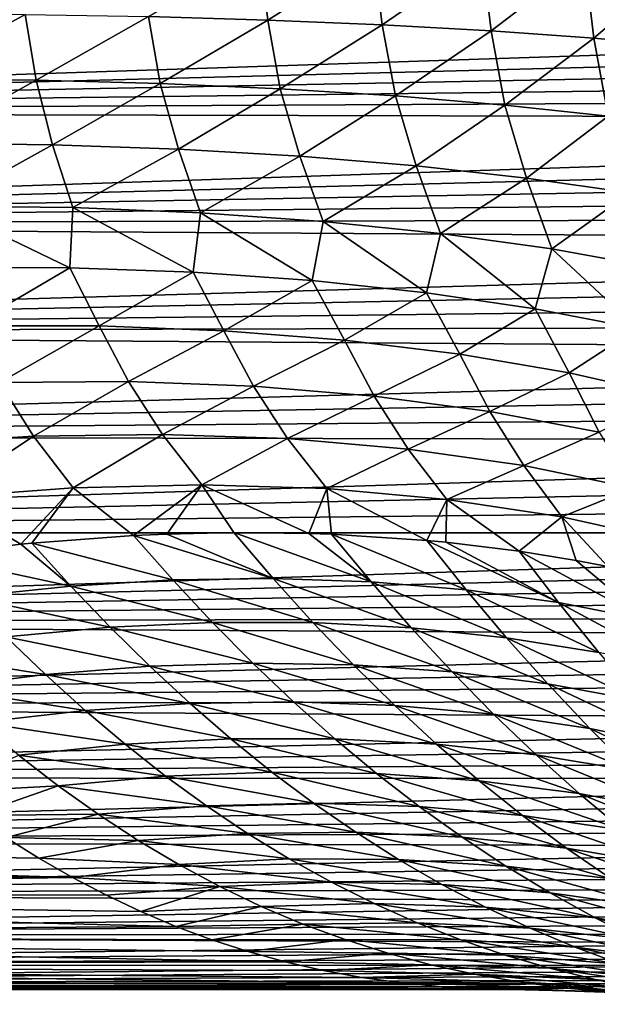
# Model space of a CAD drawing. Header units: metres. Extents: x -13 to 104, y -17 to 17.
# Tile 168 of 235: x 67.98 to 70.07, y -4.05 to -0.5. Entities that reach past the tile are written whole.
import ezdxf

# ---------------------------------------------------------------- set-up
doc = ezdxf.new("R2010")
doc.units = ezdxf.units.M
doc.layers.add('solid_508351', color=7, linetype='CONTINUOUS')

msp = doc.modelspace()

# ---------------------------------------------------------------- linework, layer by layer
at = {"layer": 'solid_508351'}
for points in [[(68.879478, -0.499518, -4.64039), (68.448586, -0.48682, -4.439441), (68.849823, -0.248699, -4.651345)], [(68.879478, -0.499518, -4.64039), (68.849823, -0.248699, -4.651345), (69.261673, -0.25729, -4.882775)], [(69.293098, -0.516939, -4.874534), (68.879478, -0.499518, -4.64039), (69.261673, -0.25729, -4.882775)], [(69.293098, -0.516939, -4.874534), (69.261673, -0.25729, -4.882775), (69.654022, -0.268211, -5.14582)], [(69.686852, -0.538972, -5.140401), (69.293098, -0.516939, -4.874534), (69.654022, -0.268211, -5.14582)], [(69.686852, -0.538972, -5.140401), (69.654022, -0.268211, -5.14582), (70.024445, -0.281395, -5.438846)], [(70.058258, -0.56548, -5.436319), (69.686852, -0.538972, -5.140401), (70.024445, -0.281395, -5.438846)], [(70.058258, -0.56548, -5.436319), (70.024445, -0.281395, -5.438846), (70.370636, -0.296759, -5.760036)], [(70.404976, -0.596295, -5.760427), (70.058258, -0.56548, -5.436319), (70.370636, -0.296759, -5.760036)], [(75.279472, -0.454725, 3.974069), (63.859383, -0.418046, 3.978093), (63.859383, -0.831669, 3.912586)], [(75.26004, -0.533, 3.96433), (75.279472, -0.454725, 3.974069), (63.859383, -0.831669, 3.912586)], [(67.581345, -0.712148, -4.111506), (67.545914, -0.47588, -4.141968), (68.003128, -0.478924, -4.272952)], [(68.042274, -0.716594, -4.245835), (67.581345, -0.712148, -4.111506), (68.003128, -0.478924, -4.272952)], [(68.042274, -0.716594, -4.245835), (68.003128, -0.478924, -4.272952), (68.448586, -0.48682, -4.439441)], [(68.491112, -0.72837, -4.415908), (68.042274, -0.716594, -4.245835), (68.448586, -0.48682, -4.439441)], [(68.491112, -0.72837, -4.415908), (68.448586, -0.48682, -4.439441), (68.879478, -0.499518, -4.64039)], [(75.237114, -0.61243, 3.952838), (75.26004, -0.533, 3.96433), (63.859383, -0.831669, 3.912586)], [(68.92498, -0.747401, -4.620636), (68.491112, -0.72837, -4.415908), (68.879478, -0.499518, -4.64039)], [(68.92498, -0.747401, -4.620636), (68.879478, -0.499518, -4.64039), (69.293098, -0.516939, -4.874534)], [(69.341095, -0.773564, -4.858706), (68.92498, -0.747401, -4.620636), (69.293098, -0.516939, -4.874534)], [(69.341095, -0.773564, -4.858706), (69.293098, -0.516939, -4.874534), (69.686852, -0.538972, -5.140401)], [(69.736801, -0.806691, -5.128591), (69.341095, -0.773564, -4.858706), (69.686852, -0.538972, -5.140401)], [(69.736801, -0.806691, -5.128591), (69.686852, -0.538972, -5.140401), (70.058258, -0.56548, -5.436319)], [(70.109558, -0.846571, -5.428563), (69.736801, -0.806691, -5.128591), (70.058258, -0.56548, -5.436319)], [(70.109558, -0.846571, -5.428563), (70.058258, -0.56548, -5.436319), (70.404976, -0.596295, -5.760427)], [(75.210426, -0.693286, 3.939461), (75.237114, -0.61243, 3.952838), (63.859383, -0.831669, 3.912586)], [(75.180168, -0.775334, 3.924138), (75.210426, -0.693286, 3.939461), (63.859383, -0.831669, 3.912586)], [(67.635162, -0.944493, -4.070421), (67.581345, -0.712148, -4.111506), (68.042274, -0.716594, -4.245835)], [(68.102188, -0.94991, -4.210325), (67.635162, -0.944493, -4.070421), (68.042274, -0.716594, -4.245835)], [(68.102188, -0.94991, -4.210325), (68.042274, -0.716594, -4.245835), (68.491112, -0.72837, -4.415908)], [(68.556572, -0.965319, -4.386442), (68.102188, -0.94991, -4.210325), (68.491112, -0.72837, -4.415908)], [(68.556572, -0.965319, -4.386442), (68.491112, -0.72837, -4.415908), (68.92498, -0.747401, -4.620636)], [(75.145622, -0.859097, 3.906655), (75.180168, -0.775334, 3.924138), (63.859383, -0.831669, 3.912586)], [(68.9953, -0.990617, -4.597609), (68.556572, -0.965319, -4.386442), (68.92498, -0.747401, -4.620636)], [(68.9953, -0.990617, -4.597609), (68.92498, -0.747401, -4.620636), (69.341095, -0.773564, -4.858706)], [(69.415482, -1.025637, -4.842429), (68.9953, -0.990617, -4.597609), (69.341095, -0.773564, -4.858706)], [(69.415482, -1.025637, -4.842429), (69.341095, -0.773564, -4.858706), (69.736801, -0.806691, -5.128591)], [(69.814339, -1.070149, -5.119285), (69.415482, -1.025637, -4.842429), (69.736801, -0.806691, -5.128591)], [(69.814339, -1.070149, -5.119285), (69.736801, -0.806691, -5.128591), (70.109558, -0.846571, -5.428563)], [(75.145622, -0.859097, 3.906655), (63.859383, -0.831669, 3.912586), (63.859383, -1.23598, 3.804242)], [(70.189232, -1.123857, -5.426347), (69.814339, -1.070149, -5.119285), (70.109558, -0.846571, -5.428563)], [(75.106697, -0.944626, 3.88686), (75.145622, -0.859097, 3.906655), (63.859383, -1.23598, 3.804242)], [(75.063377, -1.031832, 3.864625), (75.106697, -0.944626, 3.88686), (63.859383, -1.23598, 3.804242)], [(67.702438, -1.171306, -4.018052), (67.635162, -0.944493, -4.070421), (68.102188, -0.94991, -4.210325)], [(68.175896, -1.17695, -4.164871), (67.702438, -1.171306, -4.018052), (68.102188, -0.94991, -4.210325)], [(68.175896, -1.17695, -4.164871), (68.102188, -0.94991, -4.210325), (68.556572, -0.965319, -4.386442)], [(68.636086, -1.195413, -4.348266), (68.175896, -1.17695, -4.164871), (68.556572, -0.965319, -4.386442)], [(68.636086, -1.195413, -4.348266), (68.556572, -0.965319, -4.386442), (68.9953, -0.990617, -4.597609)], [(69.079865, -1.226571, -4.566985), (68.636086, -1.195413, -4.348266), (68.9953, -0.990617, -4.597609)], [(69.079865, -1.226571, -4.566985), (68.9953, -0.990617, -4.597609), (69.415482, -1.025637, -4.842429)], [(69.504196, -1.270209, -4.819534), (69.079865, -1.226571, -4.566985), (69.415482, -1.025637, -4.842429)], [(69.504196, -1.270209, -4.819534), (69.415482, -1.025637, -4.842429), (69.814339, -1.070149, -5.119285)], [(75.014664, -1.1213, 3.83962), (75.063377, -1.031832, 3.864625), (63.859383, -1.23598, 3.804242)], [(69.906197, -1.326031, -5.104189), (69.504196, -1.270209, -4.819534), (69.814339, -1.070149, -5.119285)], [(69.906197, -1.326031, -5.104189), (69.814339, -1.070149, -5.119285), (70.189232, -1.123857, -5.426347)], [(74.960739, -1.212895, 3.811677), (75.014664, -1.1213, 3.83962), (63.859383, -1.23598, 3.804242)], [(70.283112, -1.393655, -5.419006), (69.906197, -1.326031, -5.104189), (70.189232, -1.123857, -5.426347)], [(68.164749, -1.393795, -4.075086), (67.702438, -1.171306, -4.018052), (68.175896, -1.17695, -4.164871)], [(68.164749, -1.393795, -4.075086), (67.707924, -1.391821, -3.93442), (67.702438, -1.171306, -4.018052)], [(68.60968, -1.409994, -4.248998), (68.164749, -1.393795, -4.075086), (68.175896, -1.17695, -4.164871)], [(68.60968, -1.409994, -4.248998), (68.175896, -1.17695, -4.164871), (68.636086, -1.195413, -4.348266)], [(69.039909, -1.440314, -4.455054), (68.60968, -1.409994, -4.248998), (68.636086, -1.195413, -4.348266)], [(69.039909, -1.440314, -4.455054), (68.636086, -1.195413, -4.348266), (69.079865, -1.226571, -4.566985)], [(74.901253, -1.306599, 3.780582), (74.960739, -1.212895, 3.811677), (63.859383, -1.23598, 3.804242)], [(74.901253, -1.306599, 3.780582), (63.859383, -1.23598, 3.804242), (63.859383, -1.626961, 3.654177)], [(69.452705, -1.484563, -4.691946), (69.039909, -1.440314, -4.455054), (69.079865, -1.226571, -4.566985)], [(69.452705, -1.484563, -4.691946), (69.079865, -1.226571, -4.566985), (69.504196, -1.270209, -4.819534)], [(69.845451, -1.54246, -4.958172), (69.452705, -1.484563, -4.691946), (69.504196, -1.270209, -4.819534)], [(69.845451, -1.54246, -4.958172), (69.504196, -1.270209, -4.819534), (69.906197, -1.326031, -5.104189)], [(74.835289, -1.402675, 3.745998), (74.901253, -1.306599, 3.780582), (63.859383, -1.626961, 3.654177)], [(70.215652, -1.613639, -5.252044), (69.845451, -1.54246, -4.958172), (69.906197, -1.326031, -5.104189)], [(70.215652, -1.613639, -5.252044), (69.906197, -1.326031, -5.104189), (70.283112, -1.393655, -5.419006)], [(74.763191, -1.500871, 3.707747), (74.835289, -1.402675, 3.745998), (63.859383, -1.626961, 3.654177)], [(67.807251, -1.604048, -3.861739), (67.707924, -1.391821, -3.93442), (68.164749, -1.393795, -4.075086)], [(68.270554, -1.604111, -4.012597), (67.807251, -1.604048, -3.861739), (68.164749, -1.393795, -4.075086)], [(68.270554, -1.604111, -4.012597), (68.164749, -1.393795, -4.075086), (68.60968, -1.409994, -4.248998)], [(68.721313, -1.621293, -4.196786), (68.270554, -1.604111, -4.012597), (68.60968, -1.409994, -4.248998)], [(68.721313, -1.621293, -4.196786), (68.60968, -1.409994, -4.248998), (69.039909, -1.440314, -4.455054)], [(69.156563, -1.655481, -4.413095), (68.721313, -1.621293, -4.196786), (69.039909, -1.440314, -4.455054)], [(69.156563, -1.655481, -4.413095), (69.039909, -1.440314, -4.455054), (69.452705, -1.484563, -4.691946)], [(69.573456, -1.706451, -4.660102), (69.156563, -1.655481, -4.413095), (69.452705, -1.484563, -4.691946)], [(69.573456, -1.706451, -4.660102), (69.452705, -1.484563, -4.691946), (69.845451, -1.54246, -4.958172)], [(74.68441, -1.601145, 3.665561), (74.763191, -1.500871, 3.707747), (63.859383, -1.626961, 3.654177)], [(69.969231, -1.773867, -4.936182), (69.573456, -1.706451, -4.660102), (69.845451, -1.54246, -4.958172)], [(69.969231, -1.773867, -4.936182), (69.845451, -1.54246, -4.958172), (70.215652, -1.613639, -5.252044)], [(74.598381, -1.703442, 3.619155), (74.68441, -1.601145, 3.665561), (63.859383, -1.626961, 3.654177)], [(74.598381, -1.703442, 3.619155), (63.859383, -1.626961, 3.654177), (63.859383, -1.999991, 3.464086)], [(67.910934, -1.807816, -3.776928), (67.807251, -1.604048, -3.861739), (68.270554, -1.604111, -4.012597)], [(68.375893, -1.804625, -3.937332), (67.910934, -1.807816, -3.776928), (68.270554, -1.604111, -4.012597)], [(68.375893, -1.804625, -3.937332), (68.270554, -1.604111, -4.012597), (68.721313, -1.621293, -4.196786)], [(68.828011, -1.8212, -4.130313), (68.375893, -1.804625, -3.937332), (68.721313, -1.621293, -4.196786)], [(68.828011, -1.8212, -4.130313), (68.721313, -1.621293, -4.196786), (69.156563, -1.655481, -4.413095)], [(70.341301, -1.857286, -5.239519), (69.969231, -1.773867, -4.936182), (70.215652, -1.613639, -5.252044)], [(69.264267, -1.857431, -4.35458), (68.828011, -1.8212, -4.130313), (69.156563, -1.655481, -4.413095)], [(69.264267, -1.857431, -4.35458), (69.156563, -1.655481, -4.413095), (69.573456, -1.706451, -4.660102)], [(74.505409, -1.807465, 3.568343), (74.598381, -1.703442, 3.619155), (63.859383, -1.999991, 3.464086)], [(69.681747, -1.913075, -4.608634), (69.264267, -1.857431, -4.35458), (69.573456, -1.706451, -4.660102)], [(69.681747, -1.913075, -4.608634), (69.573456, -1.706451, -4.660102), (69.969231, -1.773867, -4.936182)], [(70.07766, -1.98776, -4.890779), (69.681747, -1.913075, -4.608634), (69.969231, -1.773867, -4.936182)], [(70.07766, -1.98776, -4.890779), (69.969231, -1.773867, -4.936182), (70.341301, -1.857286, -5.239519)], [(74.404762, -1.913316, 3.512723), (74.505409, -1.807465, 3.568343), (63.859383, -1.999991, 3.464086)], [(68.033623, -2.002627, -3.68455), (67.558281, -2.031939, -3.545424), (67.910934, -1.807816, -3.776928)], [(68.033623, -2.002627, -3.68455), (67.910934, -1.807816, -3.776928), (68.375893, -1.804625, -3.937332)], [(68.499008, -1.995638, -3.856389), (68.033623, -2.002627, -3.68455), (68.375893, -1.804625, -3.937332)], [(68.499008, -1.995638, -3.856389), (68.375893, -1.804625, -3.937332), (68.828011, -1.8212, -4.130313)], [(68.951294, -2.01102, -4.059774), (68.499008, -1.995638, -3.856389), (68.828011, -1.8212, -4.130313)], [(68.951294, -2.01102, -4.059774), (68.828011, -1.8212, -4.130313), (69.264267, -1.857431, -4.35458)], [(69.387413, -2.048669, -4.29333), (68.951294, -2.01102, -4.059774), (69.264267, -1.857431, -4.35458)], [(69.387413, -2.048669, -4.29333), (69.264267, -1.857431, -4.35458), (69.681747, -1.913075, -4.608634)], [(74.29615, -2.020812, 3.452002), (74.404762, -1.913316, 3.512723), (63.859383, -1.999991, 3.464086)], [(69.804405, -2.108329, -4.555474), (69.387413, -2.048669, -4.29333), (69.681747, -1.913075, -4.608634)], [(69.804405, -2.108329, -4.555474), (69.681747, -1.913075, -4.608634), (70.07766, -1.98776, -4.890779)], [(70.199455, -2.189596, -4.844429), (69.804405, -2.108329, -4.555474), (70.07766, -1.98776, -4.890779)], [(74.29615, -2.020812, 3.452002), (63.859383, -1.999991, 3.464086), (63.859383, -2.35113, 3.236079)], [(74.17971, -2.129652, 3.385939), (74.29615, -2.020812, 3.452002), (63.859383, -2.35113, 3.236079)], [(67.702576, -2.224178, -3.431923), (67.558281, -2.031939, -3.545424), (68.033623, -2.002627, -3.68455)], [(68.177124, -2.188525, -3.585564), (67.702576, -2.224178, -3.431923), (68.033623, -2.002627, -3.68455)], [(68.177124, -2.188525, -3.585564), (68.033623, -2.002627, -3.68455), (68.499008, -1.995638, -3.856389)], [(68.641525, -2.177665, -3.770737), (68.177124, -2.188525, -3.585564), (68.499008, -1.995638, -3.856389)], [(68.641525, -2.177665, -3.770737), (68.499008, -1.995638, -3.856389), (68.951294, -2.01102, -4.059774)], [(69.092598, -2.191673, -3.986175), (68.641525, -2.177665, -3.770737), (68.951294, -2.01102, -4.059774)], [(69.092598, -2.191673, -3.986175), (68.951294, -2.01102, -4.059774), (69.387413, -2.048669, -4.29333)], [(69.527252, -2.230454, -4.230402), (69.092598, -2.191673, -3.986175), (69.387413, -2.048669, -4.29333)], [(69.527252, -2.230454, -4.230402), (69.387413, -2.048669, -4.29333), (69.804405, -2.108329, -4.555474)], [(74.054543, -2.240072, 3.313921), (74.17971, -2.129652, 3.385939), (63.859383, -2.35113, 3.236079)], [(69.94252, -2.293742, -4.501745), (69.527252, -2.230454, -4.230402), (69.804405, -2.108329, -4.555474)], [(69.94252, -2.293742, -4.501745), (69.804405, -2.108329, -4.555474), (70.199455, -2.189596, -4.844429)], [(68.177124, -2.188525, -3.585564), (67.987305, -2.392688, -3.351182), (67.702576, -2.224178, -3.431923)], [(68.177124, -2.188525, -3.585564), (68.026627, -2.388799, -3.364736), (67.987305, -2.392688, -3.351182)], [(68.177124, -2.188525, -3.585564), (68.394966, -2.361217, -3.503169), (68.026627, -2.388799, -3.364736)], [(68.641525, -2.177665, -3.770737), (68.394966, -2.361217, -3.503169), (68.177124, -2.188525, -3.585564)], [(68.641525, -2.177665, -3.770737), (68.515213, -2.355755, -3.552952), (68.394966, -2.361217, -3.503169)], [(68.641525, -2.177665, -3.770737), (68.756729, -2.350251, -3.660017), (68.515213, -2.355755, -3.552952)], [(68.641525, -2.177665, -3.770737), (69.028519, -2.353124, -3.792252), (68.756729, -2.350251, -3.660017)], [(69.092598, -2.191673, -3.986175), (69.028519, -2.353124, -3.792252), (68.641525, -2.177665, -3.770737)], [(69.092598, -2.191673, -3.986175), (69.11039, -2.355947, -3.834617), (69.028519, -2.353124, -3.792252)], [(69.092598, -2.191673, -3.986175), (69.454453, -2.378282, -4.02623), (69.11039, -2.355947, -3.834617)], [(69.527252, -2.230454, -4.230402), (69.454453, -2.378282, -4.02623), (69.092598, -2.191673, -3.986175)], [(70.335541, -2.381103, -4.798349), (69.94252, -2.293742, -4.501745), (70.199455, -2.189596, -4.844429)], [(67.702576, -2.224178, -3.431923), (67.987305, -2.392688, -3.351182), (67.653282, -2.432879, -3.245305)], [(69.527252, -2.230454, -4.230402), (69.522758, -2.384817, -4.066993), (69.454453, -2.378282, -4.02623)], [(69.527252, -2.230454, -4.230402), (69.78746, -2.41716, -4.234046), (69.522758, -2.384817, -4.066993)], [(69.94252, -2.293742, -4.501745), (69.78746, -2.41716, -4.234046), (69.527252, -2.230454, -4.230402)], [(73.920708, -2.351609, 3.235728), (74.054543, -2.240072, 3.313921), (63.859383, -2.35113, 3.236079)], [(69.94252, -2.293742, -4.501745), (69.993614, -2.450557, -4.37478), (69.78746, -2.41716, -4.234046)], [(69.94252, -2.293742, -4.501745), (70.108009, -2.472417, -4.457183), (69.993614, -2.450557, -4.37478)], [(70.335541, -2.381103, -4.798349), (70.108009, -2.472417, -4.457183), (69.94252, -2.293742, -4.501745)], [(73.920708, -2.351609, 3.235728), (63.859383, -2.35113, 3.236079), (63.859383, -2.67658, 2.972511)], [(73.826614, -2.426471, 3.179975), (73.920708, -2.351609, 3.235728), (63.859383, -2.67658, 2.972511)], [(68.026627, -2.388799, -3.364736), (68.394966, -2.361217, -3.503169), (68.536552, -2.520977, -3.391246)], [(68.394966, -2.361217, -3.503169), (68.515213, -2.355755, -3.552952), (68.898788, -2.515816, -3.550278)], [(68.536552, -2.520977, -3.391246), (68.394966, -2.361217, -3.503169), (68.898788, -2.515816, -3.550278)], [(68.515213, -2.355755, -3.552952), (68.756729, -2.350251, -3.660017), (68.898788, -2.515816, -3.550278)], [(68.756729, -2.350251, -3.660017), (69.028519, -2.353124, -3.792252), (69.252769, -2.527861, -3.72658)], [(68.898788, -2.515816, -3.550278), (68.756729, -2.350251, -3.660017), (69.252769, -2.527861, -3.72658)], [(69.028519, -2.353124, -3.792252), (69.11039, -2.355947, -3.834617), (69.252769, -2.527861, -3.72658)], [(69.11039, -2.355947, -3.834617), (69.454453, -2.378282, -4.02623), (69.597008, -2.557061, -3.919405)], [(69.252769, -2.527861, -3.72658), (69.11039, -2.355947, -3.834617), (69.597008, -2.557061, -3.919405)], [(69.454453, -2.378282, -4.02623), (69.522758, -2.384817, -4.066993), (69.930031, -2.603293, -4.127938)], [(69.597008, -2.557061, -3.919405), (69.454453, -2.378282, -4.02623), (69.930031, -2.603293, -4.127938)], [(67.653282, -2.432879, -3.245305), (67.987305, -2.392688, -3.351182), (68.167603, -2.543321, -3.250156)], [(67.987305, -2.392688, -3.351182), (68.026627, -2.388799, -3.364736), (68.167603, -2.543321, -3.250156)], [(68.167603, -2.543321, -3.250156), (68.026627, -2.388799, -3.364736), (68.536552, -2.520977, -3.391246)], [(69.522758, -2.384817, -4.066993), (69.78746, -2.41716, -4.234046), (69.930031, -2.603293, -4.127938)], [(69.78746, -2.41716, -4.234046), (69.993614, -2.450557, -4.37478), (70.249359, -2.664922, -4.352116)], [(69.930031, -2.603293, -4.127938), (69.78746, -2.41716, -4.234046), (70.249359, -2.664922, -4.352116)], [(73.728294, -2.501846, 3.121021), (73.826614, -2.426471, 3.179975), (63.859383, -2.67658, 2.972511)], [(67.793495, -2.582756, -3.127605), (67.653282, -2.432879, -3.245305), (68.167603, -2.543321, -3.250156)], [(69.993614, -2.450557, -4.37478), (70.108009, -2.472417, -4.457183), (70.249359, -2.664922, -4.352116)], [(73.625427, -2.577811, 3.058577), (73.728294, -2.501846, 3.121021), (63.859383, -2.67658, 2.972511)], [(68.167603, -2.543321, -3.250156), (68.536552, -2.520977, -3.391246), (68.679947, -2.674519, -3.273125)], [(68.536552, -2.520977, -3.391246), (68.898788, -2.515816, -3.550278), (69.043076, -2.675288, -3.434317)], [(68.679947, -2.674519, -3.273125), (68.536552, -2.520977, -3.391246), (69.043076, -2.675288, -3.434317)], [(68.898788, -2.515816, -3.550278), (69.252769, -2.527861, -3.72658), (69.397789, -2.69382, -3.612292)], [(69.043076, -2.675288, -3.434317), (68.898788, -2.515816, -3.550278), (69.397789, -2.69382, -3.612292)], [(67.793495, -2.582756, -3.127605), (68.167603, -2.543321, -3.250156), (68.309952, -2.691517, -3.129399)], [(68.309952, -2.691517, -3.129399), (68.167603, -2.543321, -3.250156), (68.679947, -2.674519, -3.273125)], [(69.252769, -2.527861, -3.72658), (69.597008, -2.557061, -3.919405), (69.742599, -2.730038, -3.806296)], [(69.397789, -2.69382, -3.612292), (69.252769, -2.527861, -3.72658), (69.742599, -2.730038, -3.806296)], [(69.597008, -2.557061, -3.919405), (69.930031, -2.603293, -4.127938), (70.076042, -2.783788, -4.015509)], [(69.742599, -2.730038, -3.806296), (69.597008, -2.557061, -3.919405), (70.076042, -2.783788, -4.015509)], [(73.517754, -2.654286, 2.992451), (73.625427, -2.577811, 3.058577), (63.859383, -2.67658, 2.972511)], [(67.934654, -2.726211, -3.003745), (67.793495, -2.582756, -3.127605), (68.309952, -2.691517, -3.129399)], [(69.930031, -2.603293, -4.127938), (70.249359, -2.664922, -4.352116), (70.394478, -2.852051, -4.240778)], [(70.076042, -2.783788, -4.015509), (69.930031, -2.603293, -4.127938), (70.394478, -2.852051, -4.240778)], [(73.405869, -2.730789, 2.922806), (73.517754, -2.654286, 2.992451), (63.859383, -2.67658, 2.972511)], [(73.405869, -2.730789, 2.922806), (63.859383, -2.67658, 2.972511), (63.859383, -2.972564, 2.67654)], [(67.934654, -2.726211, -3.003745), (68.309952, -2.691517, -3.129399), (68.453743, -2.83303, -3.003002)], [(68.309952, -2.691517, -3.129399), (68.679947, -2.674519, -3.273125), (68.825195, -2.821489, -3.149354)], [(68.453743, -2.83303, -3.003002), (68.309952, -2.691517, -3.129399), (68.825195, -2.821489, -3.149354)], [(68.679947, -2.674519, -3.273125), (69.043076, -2.675288, -3.434317), (69.189613, -2.828315, -3.312685)], [(68.825195, -2.821489, -3.149354), (68.679947, -2.674519, -3.273125), (69.189613, -2.828315, -3.312685)], [(69.043076, -2.675288, -3.434317), (69.397789, -2.69382, -3.612292), (69.545471, -2.853479, -3.492305)], [(69.189613, -2.828315, -3.312685), (69.043076, -2.675288, -3.434317), (69.545471, -2.853479, -3.492305)], [(69.397789, -2.69382, -3.612292), (69.742599, -2.730038, -3.806296), (69.891243, -2.896874, -3.687452)], [(69.545471, -2.853479, -3.492305), (69.397789, -2.69382, -3.612292), (69.891243, -2.896874, -3.687452)], [(73.290489, -2.806816, 2.849874), (73.405869, -2.730789, 2.922806), (63.859383, -2.972564, 2.67654)], [(67.555641, -2.778453, -2.896696), (67.934654, -2.726211, -3.003745), (68.076843, -2.862888, -2.874249)], [(68.076843, -2.862888, -2.874249), (67.934654, -2.726211, -3.003745), (68.453743, -2.83303, -3.003002)], [(69.742599, -2.730038, -3.806296), (70.076042, -2.783788, -4.015509), (70.225479, -2.958317, -3.897303)], [(69.891243, -2.896874, -3.687452), (69.742599, -2.730038, -3.806296), (70.225479, -2.958317, -3.897303)], [(73.17218, -2.881948, 2.773873), (73.290489, -2.806816, 2.849874), (63.859383, -2.972564, 2.67654)], [(67.696075, -2.910938, -2.76364), (67.555641, -2.778453, -2.896696), (68.076843, -2.862888, -2.874249)], [(68.076843, -2.862888, -2.874249), (68.453743, -2.83303, -3.003002), (68.599068, -2.967572, -2.871516)], [(68.453743, -2.83303, -3.003002), (68.825195, -2.821489, -3.149354), (68.972366, -2.961608, -3.020486)], [(68.599068, -2.967572, -2.871516), (68.453743, -2.83303, -3.003002), (68.972366, -2.961608, -3.020486)], [(68.825195, -2.821489, -3.149354), (69.189613, -2.828315, -3.312685), (69.338478, -2.974627, -3.185939)], [(68.972366, -2.961608, -3.020486), (68.825195, -2.821489, -3.149354), (69.338478, -2.974627, -3.185939)], [(69.189613, -2.828315, -3.312685), (69.545471, -2.853479, -3.492305), (69.695847, -3.006575, -3.367174)], [(69.338478, -2.974627, -3.185939), (69.189613, -2.828315, -3.312685), (69.695847, -3.006575, -3.367174)], [(67.696075, -2.910938, -2.76364), (68.076843, -2.862888, -2.874249), (68.220154, -2.992494, -2.739658)], [(68.220154, -2.992494, -2.739658), (68.076843, -2.862888, -2.874249), (68.599068, -2.967572, -2.871516)], [(69.545471, -2.853479, -3.492305), (69.891243, -2.896874, -3.687452), (70.042969, -3.057315, -3.563424)], [(69.695847, -3.006575, -3.367174), (69.545471, -2.853479, -3.492305), (70.042969, -3.057315, -3.563424)], [(73.049843, -2.956496, 2.694277), (73.17218, -2.881948, 2.773873), (63.859383, -2.972564, 2.67654)], [(67.837234, -3.036269, -2.62547), (67.696075, -2.910938, -2.76364), (68.220154, -2.992494, -2.739658)], [(69.891243, -2.896874, -3.687452), (70.225479, -2.958317, -3.897303), (70.378372, -3.126633, -3.773859)], [(70.042969, -3.057315, -3.563424), (69.891243, -2.896874, -3.687452), (70.378372, -3.126633, -3.773859)], [(72.924126, -3.030033, 2.611303), (73.049843, -2.956496, 2.694277), (63.859383, -2.972564, 2.67654)], [(72.924126, -3.030033, 2.611303), (63.859383, -2.972564, 2.67654), (63.859383, -3.236106, 2.351085)], [(68.220154, -2.992494, -2.739658), (68.599068, -2.967572, -2.871516), (68.746002, -3.094927, -2.735484)], [(68.599068, -2.967572, -2.871516), (68.972366, -2.961608, -3.020486), (69.121544, -3.09467, -2.887068)], [(68.746002, -3.094927, -2.735484), (68.599068, -2.967572, -2.871516), (69.121544, -3.09467, -2.887068)], [(68.972366, -2.961608, -3.020486), (69.338478, -2.974627, -3.185939), (69.489723, -3.11403, -3.054621)], [(69.121544, -3.09467, -2.887068), (68.972366, -2.961608, -3.020486), (69.489723, -3.11403, -3.054621)], [(69.338478, -2.974627, -3.185939), (69.695847, -3.006575, -3.367174), (69.848991, -3.152926, -3.237435)], [(69.489723, -3.11403, -3.054621), (69.338478, -2.974627, -3.185939), (69.848991, -3.152926, -3.237435)], [(67.837234, -3.036269, -2.62547), (68.220154, -2.992494, -2.739658), (68.3647, -3.1148, -2.600512)], [(68.3647, -3.1148, -2.600512), (68.220154, -2.992494, -2.739658), (68.746002, -3.094927, -2.735484)], [(69.695847, -3.006575, -3.367174), (70.042969, -3.057315, -3.563424), (70.19783, -3.211192, -3.434736)], [(69.848991, -3.152926, -3.237435), (69.695847, -3.006575, -3.367174), (70.19783, -3.211192, -3.434736)], [(72.796387, -3.101877, 2.525541), (72.924126, -3.030033, 2.611303), (63.859383, -3.236106, 2.351085)], [(67.97924, -3.154205, -2.482722), (67.837234, -3.036269, -2.62547), (68.3647, -3.1148, -2.600512)], [(70.042969, -3.057315, -3.563424), (70.378372, -3.126633, -3.773859), (70.534752, -3.288582, -3.645689)], [(70.19783, -3.211192, -3.434736), (70.042969, -3.057315, -3.563424), (70.534752, -3.288582, -3.645689)], [(72.667961, -3.171428, 2.437631), (72.796387, -3.101877, 2.525541), (63.859383, -3.236106, 2.351085)], [(67.97924, -3.154205, -2.482722), (68.3647, -3.1148, -2.600512), (68.510597, -3.22964, -2.45735)], [(68.3647, -3.1148, -2.600512), (68.746002, -3.094927, -2.735484), (68.894669, -3.214944, -2.595445)], [(68.510597, -3.22964, -2.45735), (68.3647, -3.1148, -2.600512), (68.894669, -3.214944, -2.595445)], [(68.746002, -3.094927, -2.735484), (69.121544, -3.09467, -2.887068), (69.27282, -3.220539, -2.74963)], [(68.894669, -3.214944, -2.595445), (68.746002, -3.094927, -2.735484), (69.27282, -3.220539, -2.74963)], [(69.121544, -3.09467, -2.887068), (69.489723, -3.11403, -3.054621), (69.64344, -3.246403, -2.919254)], [(69.27282, -3.220539, -2.74963), (69.121544, -3.09467, -2.887068), (69.64344, -3.246403, -2.919254)], [(69.489723, -3.11403, -3.054621), (69.848991, -3.152926, -3.237435), (70.004959, -3.292424, -3.103599)], [(69.64344, -3.246403, -2.919254), (69.489723, -3.11403, -3.054621), (70.004959, -3.292424, -3.103599)], [(68.122215, -3.264566, -2.335931), (67.698578, -3.287611, -2.278512), (67.97924, -3.154205, -2.482722)], [(68.122215, -3.264566, -2.335931), (67.97924, -3.154205, -2.482722), (68.510597, -3.22964, -2.45735)], [(69.848991, -3.152926, -3.237435), (70.19783, -3.211192, -3.434736), (70.355858, -3.358409, -3.301885)], [(70.004959, -3.292424, -3.103599), (69.848991, -3.152926, -3.237435), (70.355858, -3.358409, -3.301885)], [(72.538002, -3.238856, 2.347299), (72.667961, -3.171428, 2.437631), (63.859383, -3.236106, 2.351085)], [(68.122215, -3.264566, -2.335931), (68.510597, -3.22964, -2.45735), (68.657951, -3.336905, -2.310699)], [(68.510597, -3.22964, -2.45735), (68.894669, -3.214944, -2.595445), (69.045158, -3.32753, -2.451916)], [(68.657951, -3.336905, -2.310699), (68.510597, -3.22964, -2.45735), (69.045158, -3.32753, -2.451916)], [(68.894669, -3.214944, -2.595445), (69.27282, -3.220539, -2.74963), (69.42627, -3.339139, -2.608683)], [(69.045158, -3.32753, -2.451916), (68.894669, -3.214944, -2.595445), (69.42627, -3.339139, -2.608683)], [(69.27282, -3.220539, -2.74963), (69.64344, -3.246403, -2.919254), (69.799675, -3.371681, -2.780335)], [(69.42627, -3.339139, -2.608683), (69.27282, -3.220539, -2.74963), (69.799675, -3.371681, -2.780335)], [(72.538002, -3.238856, 2.347299), (63.859383, -3.236106, 2.351085), (63.859383, -3.464102, 2)], [(72.40641, -3.304132, 2.254487), (72.538002, -3.238856, 2.347299), (63.859383, -3.464102, 2)], [(68.122215, -3.264566, -2.335931), (67.815201, -3.372197, -2.151345), (67.698578, -3.287611, -2.278512)], [(68.266289, -3.367224, -2.185627), (67.815201, -3.372197, -2.151345), (68.122215, -3.264566, -2.335931)], [(68.266289, -3.367224, -2.185627), (68.122215, -3.264566, -2.335931), (68.657951, -3.336905, -2.310699)], [(69.64344, -3.246403, -2.919254), (70.004959, -3.292424, -3.103599), (70.163803, -3.42502, -2.966147)], [(69.799675, -3.371681, -2.780335), (69.64344, -3.246403, -2.919254), (70.163803, -3.42502, -2.966147)], [(72.274277, -3.366887, 2.159647), (72.40641, -3.304132, 2.254487), (63.859383, -3.464102, 2)], [(70.004959, -3.292424, -3.103599), (70.355858, -3.358409, -3.301885), (70.517105, -3.498929, -3.165331)], [(70.163803, -3.42502, -2.966147), (70.004959, -3.292424, -3.103599), (70.517105, -3.498929, -3.165331)], [(68.266289, -3.367224, -2.185627), (68.657951, -3.336905, -2.310699), (68.80687, -3.436536, -2.161067)], [(68.657951, -3.336905, -2.310699), (69.045158, -3.32753, -2.451916), (69.197548, -3.432644, -2.305398)], [(68.80687, -3.436536, -2.161067), (68.657951, -3.336905, -2.310699), (69.197548, -3.432644, -2.305398)], [(69.045158, -3.32753, -2.451916), (69.42627, -3.339139, -2.608683), (69.58197, -3.450443, -2.46471)], [(69.197548, -3.432644, -2.305398), (69.045158, -3.32753, -2.451916), (69.58197, -3.450443, -2.46471)], [(69.42627, -3.339139, -2.608683), (69.799675, -3.371681, -2.780335), (69.958511, -3.489855, -2.638331)], [(69.58197, -3.450443, -2.46471), (69.42627, -3.339139, -2.608683), (69.958511, -3.489855, -2.638331)], [(72.142708, -3.426796, 2.063266), (72.274277, -3.366887, 2.159647), (63.859383, -3.464102, 2)], [(68.266289, -3.367224, -2.185627), (67.933243, -3.451833, -2.021101), (67.815201, -3.372197, -2.151345)], [(68.411583, -3.462101, -2.032329), (67.933243, -3.451833, -2.021101), (68.266289, -3.367224, -2.185627)], [(68.411583, -3.462101, -2.032329), (68.266289, -3.367224, -2.185627), (68.80687, -3.436536, -2.161067)], [(69.799675, -3.371681, -2.780335), (70.163803, -3.42502, -2.966147), (70.325577, -3.550715, -2.825524)], [(69.958511, -3.489855, -2.638331), (69.799675, -3.371681, -2.780335), (70.325577, -3.550715, -2.825524)], [(72.011467, -3.483867, 1.965368), (72.142708, -3.426796, 2.063266), (63.859383, -3.464102, 2)], [(68.411583, -3.462101, -2.032329), (68.80687, -3.436536, -2.161067), (68.957436, -3.528522, -2.008945)], [(68.80687, -3.436536, -2.161067), (69.197548, -3.432644, -2.305398), (69.351929, -3.530292, -2.156362)], [(68.957436, -3.528522, -2.008945), (68.80687, -3.436536, -2.161067), (69.351929, -3.530292, -2.156362)], [(69.197548, -3.432644, -2.305398), (69.58197, -3.450443, -2.46471), (69.739998, -3.554471, -2.318166)], [(69.351929, -3.530292, -2.156362), (69.197548, -3.432644, -2.305398), (69.739998, -3.554471, -2.318166)], [(67.933243, -3.451833, -2.021101), (68.052567, -3.526407, -1.887976), (63.859383, -3.464102, -2)], [(68.173615, -3.595851, -1.752101), (63.859383, -3.654152, -1.627008), (63.859383, -3.464102, -2)], [(68.052567, -3.526407, -1.887976), (68.173615, -3.595851, -1.752101), (63.859383, -3.464102, -2)], [(72.011467, -3.483867, 1.965368), (63.859383, -3.464102, 2), (63.859383, -3.654152, 1.627008)], [(71.880081, -3.538167, 1.865845), (72.011467, -3.483867, 1.965368), (63.859383, -3.654152, 1.627008)], [(68.411583, -3.462101, -2.032329), (68.052567, -3.526407, -1.887976), (67.933243, -3.451833, -2.021101)], [(68.558182, -3.549168, -1.876538), (68.052567, -3.526407, -1.887976), (68.411583, -3.462101, -2.032329)], [(68.558182, -3.549168, -1.876538), (68.411583, -3.462101, -2.032329), (68.957436, -3.528522, -2.008945)], [(69.58197, -3.450443, -2.46471), (69.958511, -3.489855, -2.638331), (70.119995, -3.600958, -2.493673)], [(69.739998, -3.554471, -2.318166), (69.58197, -3.450443, -2.46471), (70.119995, -3.600958, -2.493673)], [(69.958511, -3.489855, -2.638331), (70.325577, -3.550715, -2.825524), (70.490311, -3.669555, -2.68214)], [(70.119995, -3.600958, -2.493673), (69.958511, -3.489855, -2.638331), (70.490311, -3.669555, -2.68214)], [(71.749283, -3.589528, 1.765017), (71.880081, -3.538167, 1.865845), (63.859383, -3.654152, 1.627008)], [(68.558182, -3.549168, -1.876538), (68.173615, -3.595851, -1.752101), (68.052567, -3.526407, -1.887976)], [(68.7062, -3.628439, -1.718736), (68.173615, -3.595851, -1.752101), (68.558182, -3.549168, -1.876538)], [(68.558182, -3.549168, -1.876538), (68.957436, -3.528522, -2.008945), (69.109734, -3.612892, -1.854795)], [(68.7062, -3.628439, -1.718736), (68.558182, -3.549168, -1.876538), (69.109734, -3.612892, -1.854795)], [(68.957436, -3.528522, -2.008945), (69.351929, -3.530292, -2.156362), (69.508362, -3.620518, -2.005253)], [(69.109734, -3.612892, -1.854795), (68.957436, -3.528522, -2.008945), (69.508362, -3.620518, -2.005253)], [(69.351929, -3.530292, -2.156362), (69.739998, -3.554471, -2.318166), (69.900391, -3.651283, -2.169473)], [(69.508362, -3.620518, -2.005253), (69.351929, -3.530292, -2.156362), (69.900391, -3.651283, -2.169473)], [(69.739998, -3.554471, -2.318166), (70.119995, -3.600958, -2.493673), (70.284149, -3.705058, -2.34676)], [(69.900391, -3.651283, -2.169473), (69.739998, -3.554471, -2.318166), (70.284149, -3.705058, -2.34676)], [(71.619804, -3.637814, 1.663222), (71.749283, -3.589528, 1.765017), (63.859383, -3.654152, 1.627008)], [(68.173615, -3.595851, -1.752101), (68.296478, -3.660063, -1.613673), (63.859383, -3.654152, -1.627008)], [(68.7062, -3.628439, -1.718736), (68.296478, -3.660063, -1.613673), (68.173615, -3.595851, -1.752101)], [(68.7062, -3.628439, -1.718736), (69.109734, -3.612892, -1.854795), (69.263824, -3.689714, -1.699056)], [(69.109734, -3.612892, -1.854795), (69.508362, -3.620518, -2.005253), (69.666893, -3.703401, -1.852485)], [(69.263824, -3.689714, -1.699056), (69.109734, -3.612892, -1.854795), (69.666893, -3.703401, -1.852485)], [(69.508362, -3.620518, -2.005253), (69.900391, -3.651283, -2.169473), (70.063179, -3.740966, -2.019019)], [(69.666893, -3.703401, -1.852485), (69.508362, -3.620518, -2.005253), (70.063179, -3.740966, -2.019019)], [(71.491821, -3.682992, 1.560631), (71.619804, -3.637814, 1.663222), (63.859383, -3.654152, 1.627008)], [(68.548088, -3.772484, -1.329798), (63.859383, -3.804234, -1.236046), (63.859383, -3.654152, -1.627008)], [(68.421143, -3.718954, -1.472881), (68.548088, -3.772484, -1.329798), (63.859383, -3.654152, -1.627008)], [(68.296478, -3.660063, -1.613673), (68.421143, -3.718954, -1.472881), (63.859383, -3.654152, -1.627008)], [(71.491821, -3.682992, 1.560631), (63.859383, -3.654152, 1.627008), (63.859383, -3.804234, 1.236046)], [(68.7062, -3.628439, -1.718736), (68.421143, -3.718954, -1.472881), (68.296478, -3.660063, -1.613673)], [(68.85569, -3.699964, -1.559381), (68.421143, -3.718954, -1.472881), (68.7062, -3.628439, -1.718736)], [(68.85569, -3.699964, -1.559381), (68.7062, -3.628439, -1.718736), (69.263824, -3.689714, -1.699056)], [(69.900391, -3.651283, -2.169473), (70.284149, -3.705058, -2.34676), (70.451019, -3.802252, -2.197953)], [(70.063179, -3.740966, -2.019019), (69.900391, -3.651283, -2.169473), (70.451019, -3.802252, -2.197953)], [(71.364822, -3.725136, 1.457176), (71.491821, -3.682992, 1.560631), (63.859383, -3.804234, 1.236046)], [(68.85569, -3.699964, -1.559381), (69.263824, -3.689714, -1.699056), (69.419746, -3.759082, -1.542137)], [(69.263824, -3.689714, -1.699056), (69.666893, -3.703401, -1.852485), (69.827553, -3.779046, -1.698444)], [(69.419746, -3.759082, -1.542137), (69.263824, -3.689714, -1.699056), (69.827553, -3.779046, -1.698444)], [(71.239136, -3.764218, 1.353021), (71.364822, -3.725136, 1.457176), (63.859383, -3.804234, 1.236046)], [(68.85569, -3.699964, -1.559381), (68.548088, -3.772484, -1.329798), (68.421143, -3.718954, -1.472881)], [(69.006721, -3.763826, -1.398904), (68.548088, -3.772484, -1.329798), (68.85569, -3.699964, -1.559381)], [(69.006721, -3.763826, -1.398904), (68.85569, -3.699964, -1.559381), (69.419746, -3.759082, -1.542137)], [(69.666893, -3.703401, -1.852485), (70.063179, -3.740966, -2.019019), (70.228401, -3.823634, -1.867163)], [(69.827553, -3.779046, -1.698444), (69.666893, -3.703401, -1.852485), (70.228401, -3.823634, -1.867163)], [(71.115082, -3.800219, 1.248333), (71.239136, -3.764218, 1.353021), (63.859383, -3.804234, 1.236046)], [(69.006721, -3.763826, -1.398904), (68.677238, -3.820546, -1.184665), (68.548088, -3.772484, -1.329798)], [(69.159332, -3.820137, -1.23771), (68.677238, -3.820546, -1.184665), (69.006721, -3.763826, -1.398904)], [(69.006721, -3.763826, -1.398904), (69.419746, -3.759082, -1.542137), (69.577538, -3.821117, -1.384417)], [(69.159332, -3.820137, -1.23771), (69.006721, -3.763826, -1.398904), (69.577538, -3.821117, -1.384417)], [(69.419746, -3.759082, -1.542137), (69.827553, -3.779046, -1.698444), (69.990356, -3.847582, -1.543481)], [(69.577538, -3.821117, -1.384417), (69.419746, -3.759082, -1.542137), (69.990356, -3.847582, -1.543481)], [(70.063179, -3.740966, -2.019019), (70.451019, -3.802252, -2.197953), (70.62059, -3.892657, -2.047581)], [(70.228401, -3.823634, -1.867163), (70.063179, -3.740966, -2.019019), (70.62059, -3.892657, -2.047581)], [(68.548088, -3.772484, -1.329798), (68.677238, -3.820546, -1.184665), (63.859383, -3.804234, -1.236046)], [(70.992828, -3.83314, 1.143258), (71.115082, -3.800219, 1.248333), (63.859383, -3.804234, 1.236046)], [(68.9431, -3.900029, -0.888692), (63.859383, -3.91256, -0.831731), (63.859383, -3.804234, -1.236046)], [(68.808769, -3.863076, -1.037615), (68.9431, -3.900029, -0.888692), (63.859383, -3.804234, -1.236046)], [(68.677238, -3.820546, -1.184665), (68.808769, -3.863076, -1.037615), (63.859383, -3.804234, -1.236046)], [(70.992828, -3.83314, 1.143258), (63.859383, -3.804234, 1.236046), (63.859383, -3.91256, 0.831731)], [(69.827553, -3.779046, -1.698444), (70.228401, -3.823634, -1.867163), (70.396042, -3.899419, -1.714227)], [(69.990356, -3.847582, -1.543481), (69.827553, -3.779046, -1.698444), (70.396042, -3.899419, -1.714227)], [(70.872139, -3.863015, 1.037843), (70.992828, -3.83314, 1.143258), (63.859383, -3.91256, 0.831731)], [(69.159332, -3.820137, -1.23771), (68.808769, -3.863076, -1.037615), (68.677238, -3.820546, -1.184665)], [(69.313545, -3.869031, -1.076177), (68.808769, -3.863076, -1.037615), (69.159332, -3.820137, -1.23771)], [(69.159332, -3.820137, -1.23771), (69.577538, -3.821117, -1.384417), (69.737206, -3.875962, -1.226247)], [(69.313545, -3.869031, -1.076177), (69.159332, -3.820137, -1.23771), (69.737206, -3.875962, -1.226247)], [(69.577538, -3.821117, -1.384417), (69.990356, -3.847582, -1.543481), (70.155312, -3.909154, -1.387917)], [(69.737206, -3.875962, -1.226247), (69.577538, -3.821117, -1.384417), (70.155312, -3.909154, -1.387917)], [(70.75309, -3.889867, 0.932167), (70.872139, -3.863015, 1.037843), (63.859383, -3.91256, 0.831731)], [(69.313545, -3.869031, -1.076177), (68.9431, -3.900029, -0.888692), (68.808769, -3.863076, -1.037615)], [(69.469376, -3.910662, -0.914653), (68.9431, -3.900029, -0.888692), (69.313545, -3.869031, -1.076177)], [(69.313545, -3.869031, -1.076177), (69.737206, -3.875962, -1.226247), (69.898743, -3.923772, -1.067947)], [(69.469376, -3.910662, -0.914653), (69.313545, -3.869031, -1.076177), (69.898743, -3.923772, -1.067947)], [(69.990356, -3.847582, -1.543481), (70.396042, -3.899419, -1.714227), (70.566109, -3.968466, -1.560503)], [(70.155312, -3.909154, -1.387917), (69.990356, -3.847582, -1.543481), (70.566109, -3.968466, -1.560503)], [(70.635788, -3.913721, 0.826311), (70.75309, -3.889867, 0.932167), (63.859383, -3.91256, 0.831731)], [(68.9431, -3.900029, -0.888692), (69.080055, -3.931295, -0.738185), (63.859383, -3.91256, -0.831731)], [(69.469376, -3.910662, -0.914653), (69.080055, -3.931295, -0.738185), (68.9431, -3.900029, -0.888692)], [(69.626823, -3.9452, -0.753458), (69.080055, -3.931295, -0.738185), (69.469376, -3.910662, -0.914653)], [(69.469376, -3.910662, -0.914653), (69.898743, -3.923772, -1.067947), (70.062149, -3.964718, -0.90981)], [(69.626823, -3.9452, -0.753458), (69.469376, -3.910662, -0.914653), (70.062149, -3.964718, -0.90981)], [(69.737206, -3.875962, -1.226247), (70.155312, -3.909154, -1.387917), (70.322403, -3.963918, -1.232045)], [(69.898743, -3.923772, -1.067947), (69.737206, -3.875962, -1.226247), (70.322403, -3.963918, -1.232045)], [(69.363113, -3.97653, -0.432678), (63.859383, -3.978091, -0.418099), (63.859383, -3.91256, -0.831731)], [(69.219955, -3.95682, -0.586156), (69.363113, -3.97653, -0.432678), (63.859383, -3.91256, -0.831731)], [(69.080055, -3.931295, -0.738185), (69.219955, -3.95682, -0.586156), (63.859383, -3.91256, -0.831731)], [(70.635788, -3.913721, 0.826311), (63.859383, -3.91256, 0.831731), (63.859383, -3.978091, 0.418099)], [(70.520309, -3.9346, 0.720364), (70.635788, -3.913721, 0.826311), (63.859383, -3.978091, 0.418099)], [(70.406624, -3.952526, 0.614443), (70.520309, -3.9346, 0.720364), (63.859383, -3.978091, 0.418099)], [(69.626823, -3.9452, -0.753458), (69.219955, -3.95682, -0.586156), (69.080055, -3.931295, -0.738185)], [(69.785866, -3.972825, -0.592885), (69.219955, -3.95682, -0.586156), (69.626823, -3.9452, -0.753458)], [(69.626823, -3.9452, -0.753458), (70.062149, -3.964718, -0.90981), (70.227386, -3.998976, -0.752099)], [(69.785866, -3.972825, -0.592885), (69.626823, -3.9452, -0.753458), (70.227386, -3.998976, -0.752099)], [(69.898743, -3.923772, -1.067947), (70.322403, -3.963918, -1.232045), (70.491608, -4.012043, -1.076126)], [(70.062149, -3.964718, -0.90981), (69.898743, -3.923772, -1.067947), (70.491608, -4.012043, -1.076126)], [(70.294685, -3.967535, 0.508589), (70.406624, -3.952526, 0.614443), (63.859383, -3.978091, 0.418099)], [(70.184471, -3.979664, 0.40283), (70.294685, -3.967535, 0.508589), (63.859383, -3.978091, 0.418099)], [(69.363113, -3.97653, -0.432678), (69.509354, -3.990324, -0.278056), (63.859383, -3.978091, -0.418099)], [(69.659058, -3.99813, -0.122303), (63.859383, -3.999982), (63.859383, -3.978091, -0.418099)], [(69.509354, -3.990324, -0.278056), (69.659058, -3.99813, -0.122303), (63.859383, -3.978091, -0.418099)], [(70.184471, -3.979664, 0.40283), (63.859383, -3.978091, 0.418099), (63.859383, -3.999982)], [(70.075974, -3.988944, 0.297204), (70.184471, -3.979664, 0.40283), (63.859383, -3.999982)], [(69.785866, -3.972825, -0.592885), (69.363113, -3.97653, -0.432678), (69.219955, -3.95682, -0.586156)], [(69.946472, -3.993726, -0.4332), (69.363113, -3.97653, -0.432678), (69.785866, -3.972825, -0.592885)], [(69.946472, -3.993726, -0.4332), (69.509354, -3.990324, -0.278056), (69.363113, -3.97653, -0.432678)], [(69.785866, -3.972825, -0.592885), (70.227386, -3.998976, -0.752099), (70.394424, -4.026731, -0.595051)], [(69.946472, -3.993726, -0.4332), (69.785866, -3.972825, -0.592885), (70.394424, -4.026731, -0.595051)], [(70.062149, -3.964718, -0.90981), (70.491608, -4.012043, -1.076126), (70.662888, -4.053699, -0.920394)], [(70.227386, -3.998976, -0.752099), (70.062149, -3.964718, -0.90981), (70.662888, -4.053699, -0.920394)], [(69.969261, -3.995396, 0.191858), (70.075974, -3.988944, 0.297204), (63.859383, -3.999982)], [(69.812393, -3.999852, 0.034427), (69.969261, -3.995396, 0.191858), (63.859383, -3.999982)], [(69.659058, -3.99813, -0.122303), (69.812393, -3.999852, 0.034427), (63.859383, -3.999982)], [(70.108604, -4.008097, -0.274642), (69.659058, -3.99813, -0.122303), (69.509354, -3.990324, -0.278056)], [(70.108604, -4.008097, -0.274642), (69.509354, -3.990324, -0.278056), (69.946472, -3.993726, -0.4332)], [(70.108604, -4.008097, -0.274642), (69.812393, -3.999852, 0.034427), (69.659058, -3.99813, -0.122303)], [(70.272202, -4.016136, -0.117428), (69.969261, -3.995396, 0.191858), (69.812393, -3.999852, 0.034427)], [(70.272202, -4.016136, -0.117428), (69.812393, -3.999852, 0.034427), (70.108604, -4.008097, -0.274642)], [(69.946472, -3.993726, -0.4332), (70.394424, -4.026731, -0.595051), (70.563202, -4.048166, -0.438875)], [(70.108604, -4.008097, -0.274642), (69.946472, -3.993726, -0.4332), (70.563202, -4.048166, -0.438875)], [(70.437218, -4.018037, 0.038252), (70.075974, -3.988944, 0.297204), (69.969261, -3.995396, 0.191858)], [(70.437218, -4.018037, 0.038252), (69.969261, -3.995396, 0.191858), (70.272202, -4.016136, -0.117428)]]:
    msp.add_3dface(points, dxfattribs=at)

doc.saveas('drawing.dxf')
